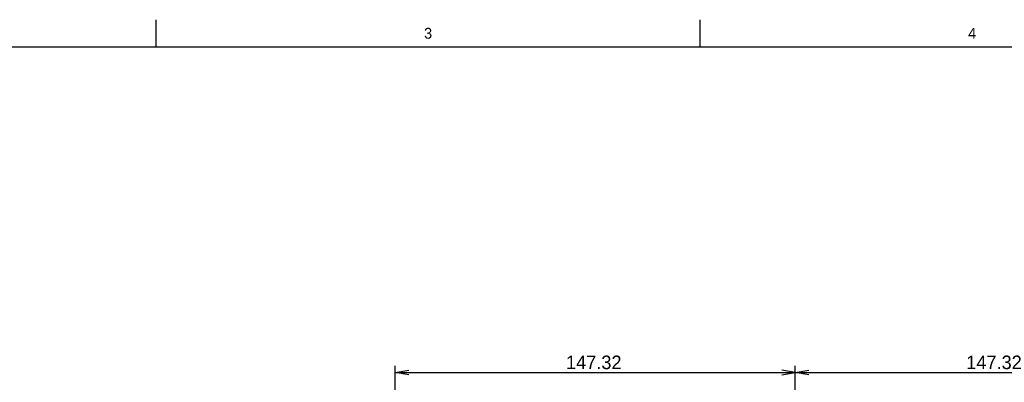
# Model space of a CAD drawing. Extents: x 0 to 826, y -21 to 621.
# Tile 15 of 20: x 195 to 376, y 512 to 579. Entities that reach past the tile are written whole.
import ezdxf
from ezdxf.enums import TextEntityAlignment as Align

# ---------------------------------------------------------------- set-up
doc = ezdxf.new("R2010")
doc.units = 0
for name, color, linetype in [('DEFAULT', 7, 'CONTINUOUS'), ('LAYER0$C$L0', 7, 'CONTINUOUS'), ('LAYER1$C$L1', 7, 'CONTINUOUS')]:
    doc.layers.add(name, color=color, linetype=linetype)
doc.styles.add('SEACAD_ARIAL_TTF', font='txt')
doc.dimstyles.new('JIS', dxfattribs={"dimtxt": 2.5, "dimasz": 2.5, "dimexe": 1.25, "dimexo": 0.75, "dimgap": 1.25, "dimtad": 0, "dimtih": 1, "dimtoh": 1, "dimlfac": 0.5, "dimtxsty": 'SEACAD_ARIAL_TTF', "dimsah": 1, "dimcen": 1.25, "dimazin": 3, "dimtfac": 1, "dimtmove": 0, "dimatfit": 3, "dimtolj": 1})

# ---------------------------------------------------------------- blocks, each defined once
blk = doc.blocks.new('DMBLK241')
at = {"layer": 'DEFAULT', "color": 7, "linetype": 'CONTINUOUS'}
for p, q in [((337.9, 405.19), (337.9, 515.29)), ((411.56, 405.19), (411.56, 515.29)), ((337.9, 514.04), (411.56, 514.04))]:
    blk.add_line(p, q, dxfattribs=at)
for points in [[(340.4, 513.63), (337.9, 514.04), (340.4, 514.46)], [(409.06, 513.63), (411.56, 514.04), (409.06, 514.46)]]:
    blk.add_lwpolyline(points, dxfattribs=at)
at = {"layer": 'DEFAULT', "color": 7, "linetype": 'CONTINUOUS', "style": 'SEACAD_ARIAL_TTF'}
blk.add_text('147.32', height=2.5, dxfattribs=at).set_placement((369.35, 517.17), align=Align.TOP_LEFT)
blk = doc.blocks.new('DMBLK243')
at = {"layer": 'DEFAULT', "color": 7, "linetype": 'CONTINUOUS'}
for p, q in [((264.24, 405.19), (264.24, 515.29)), ((337.9, 405.19), (337.9, 515.29)), ((264.24, 514.04), (337.9, 514.04))]:
    blk.add_line(p, q, dxfattribs=at)
for points in [[(266.74, 513.63), (264.24, 514.04), (266.74, 514.46)], [(335.4, 513.63), (337.9, 514.04), (335.4, 514.46)]]:
    blk.add_lwpolyline(points, dxfattribs=at)
at = {"layer": 'DEFAULT', "color": 7, "linetype": 'CONTINUOUS', "style": 'SEACAD_ARIAL_TTF'}
blk.add_text('147.32', height=2.5, dxfattribs=at).set_placement((295.69, 517.17), align=Align.TOP_LEFT)

msp = doc.modelspace()

# ---------------------------------------------------------------- linework, layer by layer
at = {"layer": 'LAYER0$C$L0', "color": 7, "linetype": 'CONTINUOUS'}
for p, q in [((220.25, 574), (220.25, 579)), ((320.375, 574), (320.375, 579)), ((20, 574), (821, 574))]:
    msp.add_line(p, q, dxfattribs=at)

# ---------------------------------------------------------------- texts
at = {"layer": 'LAYER1$C$L1', "color": 7, "linetype": 'CONTINUOUS', "style": 'SEACAD_ARIAL_TTF'}
for s, p in [('3', (269.5799, 577.5)), ('4', (369.7049, 577.5))]:
    msp.add_text(s, height=2, dxfattribs=at).set_placement(p, align=Align.TOP_LEFT)

# ---------------------------------------------------------------- dimensions: what is measured, and where the dimension line sits
at = {"layer": 'DEFAULT', "color": 7, "linetype": 'CONTINUOUS'}
for base, p1, p2, picture, middle in [((264.2377, 514.042), (264.2377, 404.4388), (337.8977, 404.4388), 'DMBLK243', (301.0677, 514.042)), ((337.8977, 514.042), (337.8977, 404.4388), (411.5577, 404.4388), 'DMBLK241', (374.7277, 514.042))]:
    dim = msp.add_linear_dim(base=base, p1=p1, p2=p2, angle=0, text='\\A1;<>', dimstyle='JIS', override={"dimtad": 1, "dimtih": 0, "dimtoh": 0, "dimlfac": 2}, dxfattribs=at)
    dim.commit()
    dim.dimension.update_dxf_attribs({"geometry": picture, "text_midpoint": middle, "dimtype": 161})

doc.saveas('drawing.dxf')
